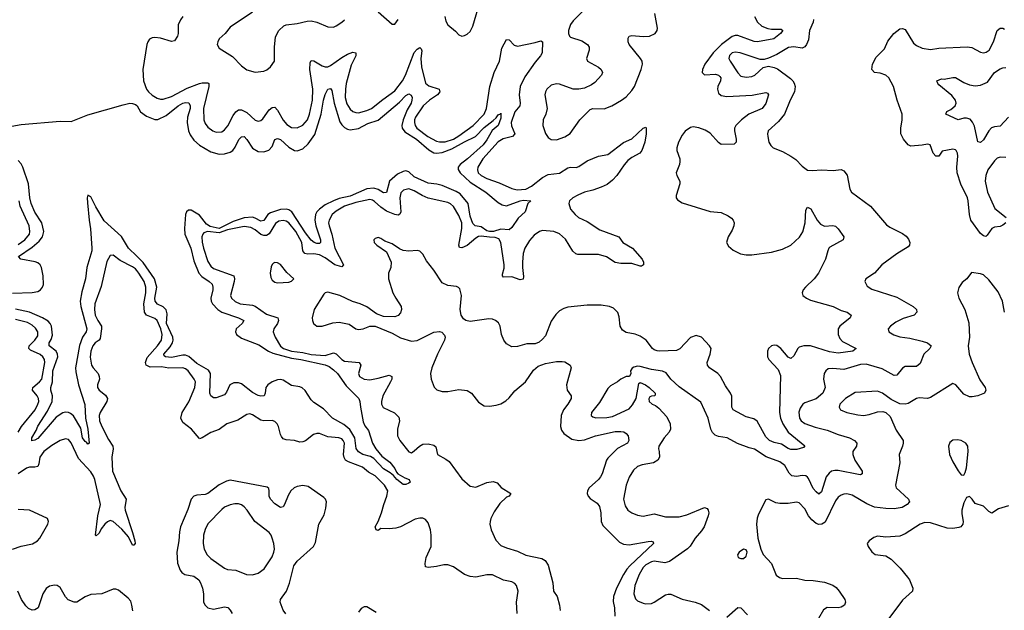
# Model space of a CAD drawing. Header units: inches. Extents: x 1954678 to 2060271, y 904822 to 1016299.
# Tile 194 of 256: x 1979160 to 1986220, y 984512 to 988748. Entities that reach past the tile are written whole.
import ezdxf

# ---------------------------------------------------------------- set-up
doc = ezdxf.new("R2010")
doc.units = ezdxf.units.IN
doc.header["$MEASUREMENT"] = 0
doc.layers.add('B9978', color=7, linetype='Continuous')
doc.layers.add('B9988', color=7, linetype='Continuous')

msp = doc.modelspace()

# ---------------------------------------------------------------- linework, layer by layer
at = {"layer": 'B9978', "color": 5}
for points, elevation in [([(1978995, 987965), (1979170, 987996.1), (1979450, 988021.2), (1979530, 988018.3), (1979650, 988064.6), (1979901.8, 988138.2), (1979950, 988148.3), (1979970, 988147.9), (1979990, 988140.1), (1980000, 988131.9)], 460), ([(1979110, 986787.8), (1979250, 986791.2), (1979290, 986798.6), (1979310, 986810.2), (1979324, 986830), (1979330, 986848.5), (1979329.9, 986910), (1979316, 986970), (1979306.6, 986990), (1979290, 987003.1), (1979270.7, 987010.7), (1979167.7, 987030), (1979150.8, 987050), (1979250, 987116.7), (1979300, 987160), (1979323.2, 987190), (1979332.4, 987230), (1979318.3, 987290), (1979268.5, 987368.5), (1979242.2, 987430), (1979233.3, 987470), (1979223.3, 987570), (1979182.4, 987690), (1979170, 987713.6), (1979150, 987737)], 460), ([(1980000, 987051.2), (1979940.2, 987110), (1979890, 987192.7), (1979765.5, 987305.5), (1979705.6, 987405.6), (1979670, 987477.6), (1979650, 987489), (1979645.2, 987470), (1979645.7, 987434.3), (1979657.6, 987310), (1979669, 987249), (1979678.7, 987110), (1979676.8, 987090), (1979643, 986970), (1979632.5, 986890), (1979605, 986795), (1979593.6, 986730), (1979598.8, 986690), (1979640.7, 986530), (1979637.6, 986510), (1979610.1, 986469.9), (1979589.4, 986410.6), (1979560.8, 986250), (1979562.3, 986222.3), (1979581.5, 986130), (1979627.3, 985987.3), (1979631.4, 985890), (1979648, 985812), (1979658.8, 985710), (1979650, 985704.5), (1979638.9, 985718.9), (1979630, 985722.3), (1979610, 985749.7), (1979597.8, 985817.8), (1979546, 985906), (1979524.7, 985924.7), (1979510, 985931.2), (1979490, 985932.5), (1979470, 985928.4), (1979422.7, 985897.3), (1979290, 985745), (1979270, 985731.2), (1979248.3, 985728.3), (1979247.8, 985750), (1979278.2, 985801.8), (1979290, 985833.7), (1979359.4, 985940.6), (1979393.7, 986010), (1979395.4, 986050), (1979384.9, 986090), (1979384.5, 986110), (1979394.8, 986150), (1979397, 986230), (1979433.5, 986330), (1979432.7, 986350), (1979421.6, 986370), (1979370.7, 986410), (1979372.5, 986430), (1979386.4, 986453.6), (1979394.9, 986485.1), (1979389.1, 986549.1), (1979378.8, 986570), (1979364.6, 986584.6), (1979324.6, 986610), (1979230, 986651.1), (1979130, 986672.1)], 460), ([(1979150, 987136.4), (1979197.4, 987170), (1979229.9, 987210), (1979234.1, 987230), (1979228.1, 987270), (1979163.2, 987410), (1979156.3, 987450)], 480), ([(1980000, 986948.2), (1979990, 986960.2), (1979970, 986974.6), (1979881.4, 987021.4), (1979830, 987058), (1979810, 987056.3), (1979785.6, 987014.4), (1979745.8, 986834.2), (1979699.8, 986710), (1979697.7, 986670), (1979702.7, 986630), (1979720.7, 986590), (1979746.9, 986550), (1979748.2, 986530), (1979737.9, 986462.1), (1979731, 986449), (1979701.8, 986430), (1979685.2, 986410), (1979671.6, 986370), (1979666.7, 986326.7), (1979676.3, 986270), (1979687.8, 986250), (1979723, 986210), (1979731.5, 986190), (1979731.6, 986170), (1979718.2, 986130), (1979717.5, 986110), (1979731.5, 986090), (1979775.3, 986055.3), (1979789.3, 986030), (1979786, 986010), (1979737.8, 985930), (1979731.4, 985908.6), (1979733.2, 985870), (1979748.9, 985830), (1979797.5, 985737.5), (1979828, 985690), (1979831.6, 985670), (1979821.5, 985610), (1979827.1, 985510), (1979885.3, 985370), (1979924.5, 985310), (1979914.6, 985250), (1979916.8, 985230), (1979970.5, 985070), (1979986.9, 985010), (1979988.2, 984990), (1979979.6, 984980.4), (1979970, 984978.3), (1979939.8, 985039.8), (1979893.9, 985093.9), (1979830, 985149.1), (1979810, 985155), (1979790, 985147.4), (1979770.2, 985130), (1979743.8, 985096.2), (1979730, 985065.7), (1979710, 985046), (1979702.9, 985050), (1979719.6, 985190), (1979740.7, 985270), (1979698.6, 985450), (1979690, 985473.8), (1979670, 985505), (1979581.8, 985601.8), (1979530, 985712.3), (1979510, 985736), (1979499.1, 985739.1), (1979490, 985741.5), (1979450, 985730.8), (1979390, 985694.3), (1979333, 985650), (1979305, 985610), (1979297.5, 985562.5), (1979290, 985544.2), (1979270, 985538.1), (1979230, 985538), (1979210, 985531.6), (1979149.5, 985490.5)], 480), ([(1979148.7, 985790), (1979173.3, 985830), (1979270.8, 985950), (1979291.7, 985990), (1979297, 986010), (1979295.5, 986030), (1979285.2, 986050), (1979252.7, 986090), (1979253.7, 986110), (1979303.6, 986150), (1979318.6, 986170), (1979340.1, 986290), (1979337.4, 986310), (1979326.1, 986330), (1979307.1, 986347.1), (1979237.2, 986377.2), (1979224.9, 986390), (1979228.3, 986410), (1979269.9, 986450), (1979290, 986481.3), (1979290.5, 986510), (1979274.9, 986534.9), (1979250, 986557.7), (1979215.6, 986575.6), (1979130, 986597.8)], 480), ([(1979109.9, 984950.1), (1979170, 984971), (1979252, 984988), (1979288.2, 985010), (1979304.7, 985030), (1979361.6, 985130), (1979367, 985150), (1979359, 985170), (1979230, 985230.9), (1979150, 985234)], 520), ([(1979972.3, 984507.7), (1979965.3, 984550), (1979956.4, 984576.4), (1979938.5, 984598.5), (1979870, 984655.6), (1979850, 984663.1), (1979830, 984663.1), (1979750, 984630.7), (1979670, 984625.7), (1979630.2, 984609.8), (1979570, 984571.5), (1979550, 984569.8), (1979507.4, 984587.4), (1979488.9, 984608.9), (1979450, 984676.4), (1979430, 984689.8), (1979410, 984692), (1979375.3, 984684.7), (1979350, 984668.4), (1979327.3, 984630), (1979294, 984530), (1979270, 984514.6), (1979250, 984512.9), (1979224.2, 984524.2), (1979204, 984544), (1979172.6, 984590), (1979147.1, 984650)], 520)]:
    msp.add_lwpolyline(points, dxfattribs=dict(at, elevation=elevation))
at = {"layer": 'B9988', "color": 5}
for points, elevation in [([(1982207.8, 988770), (1982216.3, 988736.3), (1982230.3, 988710), (1982285.5, 988665.5), (1982310, 988639.1), (1982330, 988630.4), (1982350, 988634.4), (1982370, 988644.9), (1982390, 988663.8), (1982410, 988700.5), (1982464.1, 988890)], 520), ([(1980830, 988800.9), (1980670, 988694.3), (1980633.1, 988650), (1980591.7, 988610), (1980581.1, 988590), (1980577, 988570), (1980590, 988543.7), (1980685.2, 988485.2), (1980750, 988417.6), (1980790, 988388.1), (1980850, 988372.3), (1980910, 988379.2), (1980931.8, 988388.2), (1980959.7, 988410), (1980988.6, 988450), (1980988.2, 988550), (1980994.6, 988625.4), (1981019.2, 988670), (1981055.2, 988704.8), (1981070, 988712.2), (1981150, 988719.8), (1981221.5, 988738.5), (1981250, 988740.1), (1981290, 988729.4), (1981370, 988695.9), (1981410, 988695.6), (1981430, 988702.9), (1981470, 988729.2), (1981490, 988748.2)], 520), ([(1981730, 988805.2), (1981830, 988714.9), (1981850, 988714.9), (1981875.1, 988750)], 520), ([(1983220.6, 988830), (1983130, 988740.6), (1983110, 988714.2), (1983094.8, 988670), (1983094.8, 988650), (1983102.2, 988630), (1983110, 988622.9), (1983190, 988595.7), (1983231.5, 988570), (1983242.6, 988550), (1983244.1, 988530), (1983224.2, 988470), (1983231.5, 988451.5), (1983310, 988407), (1983329.3, 988390), (1983338.4, 988370), (1983332, 988350), (1983283.1, 988296.9), (1983259.8, 988280.2), (1983210, 988256.2), (1983170, 988248.9), (1983130, 988249.9), (1983030, 988284.5), (1983010, 988287.5), (1982970, 988278.7), (1982939.4, 988250), (1982929.7, 988230.3), (1982926.1, 988210), (1982942.2, 988110), (1982933.7, 988070), (1982914.4, 988030), (1982912.5, 987990), (1982930, 987932.2), (1982950, 987902), (1982970, 987887.6), (1983010, 987886.4), (1983070, 987906.7), (1983107.3, 987932.7), (1983177.8, 988030), (1983250, 988103.9), (1983270, 988112), (1983350, 988109.2), (1983405.6, 988130), (1983475.6, 988170), (1983510, 988195.6), (1983550, 988240.3), (1983569.8, 988270), (1983617.4, 988390), (1983626, 988430), (1983622.8, 988450), (1983612.7, 988470), (1983531.4, 988570), (1983522.6, 988590), (1983523.3, 988616.7), (1983530, 988630.3), (1983550, 988635.6), (1983630, 988626.5), (1983676.2, 988630), (1983717.7, 988650), (1983730.5, 988669.5), (1983733.1, 988686.9), (1983713.5, 988793.5)], 520), ([(1980331, 988770), (1980312.9, 988747.1), (1980297.9, 988710), (1980296.4, 988650), (1980291.1, 988630), (1980270, 988597.5), (1980250, 988592.7), (1980170, 988614.9), (1980130, 988620.5), (1980110, 988617.8), (1980091.5, 988608.5), (1980078.4, 988590), (1980072.5, 988570), (1980042.5, 988390), (1980048.9, 988310), (1980069.6, 988249.6), (1980083.5, 988230), (1980110, 988206.5), (1980145, 988185), (1980170, 988177.6), (1980190, 988178.1), (1980250, 988196), (1980362.4, 988257.6), (1980450, 988290.7), (1980470, 988295.9), (1980510, 988296.1), (1980515.8, 988290), (1980517.4, 988270), (1980478.1, 988110), (1980480.5, 988030), (1980490, 988002.6), (1980510, 987976.9), (1980545.3, 987950), (1980570, 987940.2), (1980610, 987944.9), (1980630, 987958.5), (1980653.3, 987986.7), (1980690, 988060.3), (1980710, 988087.2), (1980730, 988101.7), (1980750, 988101.5), (1980790, 988082), (1980850, 988027.9), (1980870, 988020.2), (1980890, 988024), (1980903.9, 988036.1), (1980950, 988101.8), (1980970, 988118.6), (1980990, 988120.2), (1981010, 988098.7), (1981050, 988028), (1981076.2, 987996.2), (1981110, 987975.9), (1981150, 987973.4), (1981190, 987991.7), (1981223.2, 988030), (1981237.8, 988070), (1981259.2, 988170), (1981262.3, 988250), (1981241.4, 988390), (1981242.3, 988437.7), (1981250, 988455.2), (1981270, 988452.3), (1981330, 988416.4), (1981350, 988409.6), (1981370, 988410.1), (1981390, 988418.5), (1981470, 988476.4), (1981510, 988499.8), (1981550, 988514.2), (1981570, 988510.3), (1981570.1, 988490), (1981537.5, 988422.5), (1981502.2, 988290), (1981495.7, 988250), (1981494.6, 988190), (1981504.9, 988144.9), (1981530, 988105.8), (1981550, 988088.4), (1981570, 988081.3), (1981590, 988081.1), (1981650, 988095.7), (1981683.8, 988110), (1981763.4, 988176.6), (1981850, 988237.8), (1981904.9, 988310), (1981927.7, 988350), (1981990, 988512.4), (1982010, 988537.5), (1982030, 988548.8), (1982039.4, 988539.4), (1982044.1, 988524.1), (1982037.5, 988470), (1982041, 988410), (1982070, 988292.6), (1982092.9, 988272.9), (1982168.1, 988250), (1982173.1, 988230), (1982155.9, 988210), (1982098, 988170), (1982053.6, 988130), (1981997.8, 988050), (1981991.2, 988030), (1981991.2, 988010), (1981996.8, 987990), (1982009, 987970), (1982086.1, 987910), (1982150, 987876.2), (1982171.3, 987871.3), (1982210, 987871.6), (1982270, 987890.4), (1982310, 987914.9), (1982412.5, 987990), (1982489.7, 988070.3), (1982506.5, 988110), (1982531.7, 988270), (1982562.4, 988370), (1982601.5, 988450), (1982616.6, 988543.4), (1982650, 988604.9), (1982670, 988604.2), (1982706.1, 988566.1), (1982730, 988557.4), (1982856.7, 988583.3), (1982897, 988597), (1982908.6, 988588.6), (1982905.5, 988510), (1982894.9, 988490), (1982856.1, 988443.9), (1982782.1, 988337.9), (1982749.7, 988270), (1982740.5, 988210), (1982749.5, 988150), (1982746.4, 988130), (1982710, 988087.1), (1982684.3, 988010), (1982685.7, 987985.7), (1982710.1, 987929.9), (1982692.7, 987910), (1982627.3, 987892.7), (1982590, 987871.6), (1982480.1, 987750), (1982445.1, 987690), (1982441.8, 987670), (1982447.7, 987650), (1982469.2, 987630), (1982510, 987607.9), (1982597.1, 987577.1), (1982690, 987536.3), (1982728.5, 987528.5), (1982790, 987532.6), (1982830, 987553.7), (1982910, 987616.6), (1982950, 987638.2), (1983030, 987646.8), (1983090, 987684.8), (1983108.6, 987691.4), (1983150, 987687.5), (1983170, 987693.9), (1983230, 987735.3), (1983310, 987770.2), (1983378.4, 987781.6), (1983490, 987867.2), (1983550, 987894), (1983630, 987970.3), (1983650, 987977.3), (1983653.4, 987973.4), (1983652, 987930), (1983642, 987870), (1983622, 987810), (1983605.7, 987790), (1983550, 987760.5), (1983521.7, 987738.3), (1983493.9, 987706.1), (1983441.2, 987630), (1983410, 987595.9), (1983373.3, 987566.7), (1983330, 987546.6), (1983270, 987524.6), (1983210, 987509.9), (1983161.5, 987490), (1983125.5, 987470), (1983103.6, 987450), (1983097.3, 987430), (1983109.2, 987390), (1983142.2, 987350), (1983167.9, 987330), (1983230, 987299.8), (1983319.9, 987239.9), (1983456.3, 987190), (1983486, 987150), (1983553.6, 987110), (1983624, 987030), (1983632.9, 987010), (1983632.7, 986990), (1983618.7, 986981.3), (1983610, 986979.6), (1983550, 986999.3), (1983470, 987000.3), (1983430, 987006.5), (1983367.2, 987047.2), (1983310, 987064), (1983162.9, 987062.9), (1983148.8, 987068.8), (1983127.6, 987087.6), (1983073.7, 987173.7), (1983030, 987211.3), (1982990, 987228.2), (1982910, 987237.1), (1982886.4, 987230), (1982850, 987201.7), (1982815.8, 987164.2), (1982782.5, 987110), (1982770.8, 987070), (1982765.8, 987010), (1982765, 986970), (1982772.7, 986907.3), (1982770, 986886.3), (1982750, 986882.5), (1982690, 986902.7), (1982630, 986901.4), (1982621.8, 986910), (1982622, 986922), (1982633.2, 986966.8), (1982633.8, 986990), (1982609.6, 987149.6), (1982596.7, 987176.7), (1982570, 987186.9), (1982530, 987187.4), (1982470, 987195.9), (1982450, 987193.1), (1982430, 987180.9), (1982370, 987127.7), (1982330, 987110.7), (1982314.3, 987114.3), (1982308.8, 987130), (1982331.8, 987250), (1982330.7, 987290), (1982310, 987342.8), (1982270, 987407.9), (1982250, 987426.3), (1982230, 987437.3), (1982090, 987468.3), (1982046.3, 987486.3), (1981990, 987520.9), (1981950, 987534.5), (1981913.5, 987526.5), (1981893.2, 987506.8), (1981885.2, 987470), (1981893.5, 987370), (1981887.2, 987352.8), (1981873.8, 987346.2), (1981850, 987350.9), (1981790, 987375.4), (1981750, 987404), (1981704.9, 987444.9), (1981690, 987454.5), (1981670, 987458.1), (1981570, 987437.3), (1981490, 987410.3), (1981430, 987375.6), (1981402.1, 987350), (1981378.6, 987310), (1981375.4, 987290), (1981378.4, 987270), (1981398.7, 987210), (1981418.9, 987110), (1981482.4, 986990), (1981470, 986975.1), (1981420.3, 986990), (1981350, 987040.9), (1981310, 987060.9), (1981270, 987069.1), (1981226.1, 987066.1), (1981205, 987070), (1981191.5, 987090), (1981183.3, 987150), (1981140.8, 987230), (1981090, 987290.9), (1981070, 987303.4), (1981050, 987308.9), (1981017.9, 987302.1), (1980994.1, 987285.9), (1980950, 987211.2), (1980930, 987199.5), (1980910, 987199.2), (1980890, 987206.8), (1980850, 987240.6), (1980818.6, 987258.6), (1980770, 987265.4), (1980650, 987240.4), (1980590, 987220), (1980508, 987230), (1980481.8, 987218.2), (1980473.4, 987210), (1980466.2, 987190), (1980468, 987152), (1980478.4, 987110), (1980510, 987013.4), (1980530, 986980.2), (1980550, 986964.3), (1980696.5, 986910), (1980701, 986890), (1980698.1, 986870), (1980672.7, 986770), (1980678.8, 986750), (1980706.3, 986726.3), (1980741.3, 986710), (1980830, 986699.8), (1980850, 986692.6), (1980930, 986635.9), (1981012.3, 986610), (1981015.8, 986590), (1981008.6, 986570), (1980983.8, 986530), (1980978.3, 986510), (1980991.3, 986470), (1981030, 986406.7), (1981052.7, 986390), (1981110, 986370.1), (1981190, 986360.2), (1981250, 986347.4), (1981350, 986340.2), (1981410, 986357.7), (1981430, 986351.3), (1981469.8, 986309.8), (1981490, 986299.9), (1981594.9, 986290), (1981606.2, 986270), (1981590.2, 986210), (1981596.9, 986190), (1981630, 986170.2), (1981670, 986166.1), (1981730, 986176.4), (1981810, 986197.8), (1981828.5, 986190), (1981828.4, 986170), (1981819.8, 986150), (1981764.5, 986050), (1981754.3, 986010), (1981754.4, 985990), (1981766.5, 985966.5), (1981847.2, 985927.2), (1981878, 985898), (1981884, 985870), (1981868.7, 985810), (1981870, 985764), (1981884.9, 985730), (1981950, 985648.7), (1981970, 985642), (1981990, 985654.9), (1982026.6, 985690), (1982050, 985703.9), (1982090, 985704.9), (1982130, 985696), (1982143.8, 985683.8), (1982156, 985630), (1982217, 985597), (1982239.9, 985579.9), (1982330, 985455.2), (1982390, 985403.1), (1982430, 985395.6), (1982510, 985429.1), (1982555.6, 985435.6), (1982585.1, 985425.1), (1982613.4, 985393.4), (1982682.8, 985350), (1982670.5, 985330), (1982650, 985322.4), (1982602.7, 985277.3), (1982561.4, 985218.6), (1982538.6, 985170), (1982534.2, 985150), (1982531.8, 985130), (1982540.9, 985090), (1982574.4, 985014.4), (1982610, 984977.5), (1982650, 984959), (1982730, 984936.3), (1982790, 984908.4), (1982903.8, 984883.8), (1982928.8, 984868.8), (1982950, 984834.8), (1982982.6, 984710), (1982988.4, 984650), (1983014.4, 984610), (1983030.4, 984550), (1983035.6, 984510)], 480), ([(1984428, 988770), (1984450.8, 988730.8), (1984481.9, 988701.9), (1984524.5, 988684.5), (1984550, 988679.8), (1984619.1, 988679.1), (1984632.2, 988670), (1984615, 988650), (1984567.4, 988610), (1984450, 988589.3), (1984427.7, 988592.3), (1984310, 988634.1), (1984290, 988633.6), (1984270, 988626.8), (1984193.1, 988570), (1984131.7, 988510), (1984072.1, 988430), (1984056.3, 988390), (1984053.8, 988370), (1984070, 988351.6), (1984150, 988357.1), (1984171.3, 988351.3), (1984181.2, 988341.2), (1984187.2, 988330), (1984186.3, 988310), (1984167.1, 988270), (1984163.2, 988250), (1984170, 988221.1), (1984190, 988203.2), (1984230, 988198.2), (1984412.7, 988207.3), (1984510, 988225.2), (1984521.1, 988221.1), (1984530.2, 988210), (1984510, 988146.3), (1984483.6, 988110), (1984388.3, 988070), (1984336.3, 988030), (1984295.2, 987990), (1984286, 987970), (1984285.5, 987950), (1984297.7, 987890), (1984297.1, 987870), (1984283.9, 987856.1), (1984190, 987852.5), (1984170, 987866.5), (1984110, 987934.5), (1984075.3, 987955.3), (1984030, 987972.8), (1983990, 987978.5), (1983970, 987974.9), (1983931.4, 987948.6), (1983910, 987919.3), (1983884.2, 987870), (1983872.1, 987830), (1983872.3, 987810), (1983893.1, 987750), (1983894.6, 987730), (1983891.7, 987710), (1983867.1, 987650), (1983871.6, 987630), (1983892.8, 987590), (1983894, 987570), (1983867.1, 987487.1), (1983868.4, 987470), (1983876.5, 987456.5), (1983910, 987434), (1984110, 987372.9), (1984190, 987364.9), (1984241.3, 987341.3), (1984264.5, 987324.5), (1984276.9, 987310), (1984282.6, 987290), (1984282, 987270), (1984270, 987239.6), (1984240.7, 987190), (1984229.1, 987149.1), (1984243.2, 987123.2), (1984274.9, 987094.9), (1984327.7, 987067.7), (1984370, 987061.1), (1984410, 987061.8), (1984550, 987079.8), (1984630, 987101.7), (1984690, 987131), (1984751.9, 987188.1), (1984774.6, 987225.4), (1984793.4, 987290), (1984797.1, 987382.9), (1984810, 987403.8), (1984832.5, 987392.5), (1984877.2, 987310), (1984901.5, 987281.5), (1984930, 987268.1), (1984990, 987273.1), (1985010, 987266.4), (1985030, 987248.2), (1985070.4, 987190), (1985064, 987170), (1984970, 987117.6), (1984963.1, 987110), (1984953.7, 987090), (1984938.9, 987030), (1984888.8, 986930), (1984857, 986890), (1984794.3, 986830), (1984778.3, 986810), (1984770.3, 986790), (1984775.8, 986770), (1984801.3, 986750), (1984830, 986736.3), (1984993, 986690), (1985050, 986663.2), (1985094, 986650), (1985123, 986630), (1985114.9, 986610), (1985041.3, 986550), (1985029.2, 986530), (1985027.8, 986490), (1985040.9, 986460.9), (1985060.4, 986440.4), (1985158, 986390), (1985134.8, 986370), (1985030, 986355.6), (1984967, 986367), (1984830, 986408.5), (1984782, 986410), (1984750, 986399.7), (1984739.5, 986390), (1984710, 986338), (1984690, 986318.4), (1984670, 986327.6), (1984617.6, 986390), (1984590, 986410.7), (1984570, 986414.2), (1984550, 986409.7), (1984529.4, 986390.6), (1984521.3, 986370), (1984522.9, 986330), (1984531.3, 986310), (1984598.2, 986238.2), (1984616.5, 986196.5), (1984607.2, 985930), (1984615, 985890), (1984632.8, 985850), (1984670.1, 985790.1), (1984790, 985690.8), (1984781, 985679), (1984733.7, 985666.3), (1984690, 985666), (1984670, 985673.5), (1984623.2, 985703.2), (1984570, 985716.2), (1984536.3, 985730), (1984510, 985756.4), (1984448.9, 985868.9), (1984424.7, 985884.7), (1984370, 985899.7), (1984275.4, 985950), (1984266, 985970), (1984267.2, 986047.2), (1984257, 986070), (1984220.8, 986120.8), (1984186, 986190), (1984166, 986210), (1984105.4, 986250), (1984092.3, 986270), (1984089.8, 986290), (1984112.3, 986350), (1984118.7, 986390), (1984107, 986410), (1984049.5, 986470), (1984010, 986481.8), (1983970, 986468.6), (1983893.4, 986386.6), (1983870, 986374.8), (1983750, 986369.9), (1983730, 986372.8), (1983710, 986379.8), (1983696.9, 986390), (1983652.6, 986450), (1983610, 986479.2), (1983573.6, 986493.6), (1983510, 986503.8), (1983481.4, 986521.4), (1983465.3, 986550), (1983458, 986618), (1983448.9, 986648.9), (1983418.6, 986678.6), (1983390, 986690.8), (1983330, 986701.2), (1983230, 986701), (1983090, 986685.1), (1983062.6, 986677.4), (1983030, 986659.7), (1983005.3, 986634.7), (1982970, 986585.1), (1982930, 986481.6), (1982910, 986456.3), (1982885.2, 986434.8), (1982855.9, 986424.1), (1982796.7, 986423.3), (1982730, 986403.9), (1982690, 986401.4), (1982650, 986424.2), (1982630.7, 986450), (1982615.9, 986490), (1982606.2, 986550), (1982594.1, 986574.1), (1982571.7, 986591.7), (1982550, 986601), (1982523.6, 986603.6), (1982390, 986583.7), (1982358.4, 986590), (1982342.1, 986602.1), (1982326.9, 986630), (1982318.6, 986670), (1982327.9, 986770), (1982316.5, 986816.5), (1982307.5, 986827.5), (1982293.4, 986833.4), (1982230, 986842.7), (1982190, 986860.6), (1982130, 986952), (1982078.1, 987018.1), (1982050, 987066.6), (1982030, 987087.2), (1982010, 987092.4), (1981950, 987088.6), (1981910, 987093.1), (1981883.9, 987103.9), (1981830, 987139.8), (1981778.4, 987158.4), (1981750, 987178), (1981730, 987185.1), (1981710, 987179.5), (1981700.5, 987170), (1981703, 987150), (1981720.7, 987130), (1981790, 987083.7), (1981824.7, 987010), (1981820.6, 986970), (1981805.4, 986930), (1981805.6, 986890), (1981836.9, 986790), (1981856.5, 986750), (1981895.6, 986690), (1981898.9, 986670), (1981890, 986645.3), (1981873.1, 986626.9), (1981850, 986615.9), (1981770, 986619.1), (1981718.8, 986638.8), (1981650, 986687.9), (1981600.7, 986710), (1981547.2, 986727.2), (1981457, 986770), (1981370, 986793.5), (1981350, 986789.7), (1981340.6, 986779.4), (1981271.8, 986670), (1981258.2, 986610), (1981258.8, 986590), (1981266.7, 986570), (1981290.2, 986550.2), (1981330, 986550.2), (1981405.4, 986574.6), (1981450, 986579.5), (1981523.8, 986563.8), (1981570, 986531.4), (1981590, 986524.9), (1981622.7, 986530), (1981670, 986549.1), (1981710, 986549.1), (1981830, 986499.3), (1981890, 986466.2), (1981970, 986441.7), (1982010, 986446.6), (1982130, 986506.6), (1982170, 986511.6), (1982186.5, 986506.5), (1982206.3, 986486.3), (1982210.1, 986470), (1982206.8, 986450), (1982156.6, 986350), (1982115.9, 986250), (1982106.3, 986210), (1982110.2, 986170), (1982133, 986113), (1982152.4, 986092.4), (1982190, 986081.4), (1982230, 986081.5), (1982310, 986095.6), (1982370, 986089.3), (1982399.1, 986070), (1982450, 986006), (1982490, 985978.3), (1982530, 985976.5), (1982576.1, 985983.9), (1982610, 985993.7), (1982645.7, 986014.3), (1982670, 986035.8), (1982710, 986085.3), (1982786, 986150), (1982845, 986235), (1982878, 986262), (1982930, 986282), (1983010, 986295.6), (1983050, 986297.7), (1983070, 986293.4), (1983107, 986270), (1983115.3, 986250), (1983080.2, 986130), (1983086, 986090), (1983114, 986050), (1983114.9, 986030), (1983091.3, 985990), (1983059.2, 985950), (1983042.4, 985910), (1983038.4, 985830), (1983045.1, 985805.1), (1983061.1, 985781.1), (1983120.3, 985740.3), (1983170, 985729.4), (1983210, 985735.3), (1983290, 985763.6), (1983430, 985795.4), (1983470, 985795.6), (1983491.1, 985791.1), (1983510, 985779.5), (1983522.2, 985762.2), (1983528.9, 985730), (1983519.5, 985710), (1983447.4, 985672.6), (1983376.4, 985603.6), (1983367.6, 985590), (1983336, 985490), (1983325.8, 985470), (1983310.6, 985449.4), (1983244.5, 985390), (1983232.1, 985370), (1983229.3, 985350), (1983235.9, 985330), (1983250, 985313.6), (1983300.2, 985280.2), (1983316.7, 985256.7), (1983326.5, 985210), (1983328.8, 985148.8), (1983340.4, 985120.4), (1983461.1, 985001.1), (1983490, 984985.2), (1983530, 984980.8), (1983666.3, 985006.3), (1983688.7, 985008.7), (1983703.5, 985003.5), (1983705.3, 984990), (1983535.7, 984830), (1983513.5, 984806.5), (1983490.1, 984770), (1983439.5, 984670), (1983417.5, 984610), (1983414.8, 984574.8), (1983424.2, 984530), (1983427.2, 984470)], 520), ([(1984851.5, 988750), (1984848.8, 988730), (1984823.7, 988670), (1984817, 988603), (1984803, 988570), (1984790, 988554.2), (1984770, 988545), (1984710, 988553.7), (1984671.6, 988548.4), (1984590, 988497.8), (1984530, 988471.1), (1984497.3, 988462.7), (1984470, 988462.4), (1984325.2, 988510), (1984290, 988514.6), (1984268.9, 988510), (1984250, 988491.1), (1984246, 988470), (1984254.7, 988450), (1984310, 988366), (1984330, 988343.6), (1984370, 988335.5), (1984410, 988341.2), (1984431.2, 988350), (1984490, 988404.2), (1984530, 988414.4), (1984570, 988406.2), (1984594.7, 988394.7), (1984686.8, 988326.8), (1984704.7, 988310), (1984713.8, 988293.8), (1984720.9, 988270), (1984716.6, 988230), (1984683.6, 988170), (1984644.2, 988070), (1984601.6, 988018.4), (1984528, 987950), (1984522, 987930), (1984524, 987910), (1984530.6, 987870), (1984545.1, 987845.1), (1984562.8, 987830), (1984630, 987802), (1984690, 987768.2), (1984724.2, 987744.2), (1984770, 987697.3), (1984810, 987668), (1984845.8, 987665.8), (1984910, 987670.4), (1984993.7, 987666.3), (1985050, 987672.4), (1985070, 987663), (1985092.6, 987632.6), (1985111.5, 987531.5), (1985125.3, 987510), (1985261.1, 987410), (1985375.6, 987275.6), (1985398.8, 987258.8), (1985490, 987215.5), (1985515.8, 987195.8), (1985534.3, 987174.3), (1985543.7, 987150), (1985539.5, 987130), (1985530, 987119.6), (1985450, 987068.9), (1985342, 986990), (1985289.2, 986930.8), (1985226.8, 986890), (1985219.1, 986870), (1985237.6, 986837.6), (1985270, 986816.4), (1985450, 986758.4), (1985566.4, 986690), (1985590.4, 986670), (1985592.4, 986650), (1985573.4, 986630), (1985495.6, 986604.4), (1985442, 986578), (1985403.8, 986550), (1985388.4, 986530), (1985392.7, 986510), (1985427.8, 986487.8), (1985470, 986474.5), (1985543.2, 986463.2), (1985630, 986442.2), (1985670.5, 986430), (1985695.5, 986410), (1985686, 986390), (1985643.7, 986350), (1985618, 986282), (1985590, 986259.7), (1985510, 986261.1), (1985490, 986249.6), (1985450, 986198.3), (1985430, 986196.1), (1985344.9, 986244.9), (1985230, 986276.8), (1985190, 986274.1), (1985070, 986238.5), (1984990, 986246.3), (1984957.2, 986242.8), (1984939.5, 986230), (1984929, 986210), (1984924, 986170), (1984934.9, 986110), (1984919.1, 986070), (1984870, 986029.8), (1984790, 986000.4), (1984775.3, 985990), (1984757.1, 985962.9), (1984748, 985932), (1984751, 985890), (1984764.5, 985870), (1984790, 985851), (1984865.1, 985825.1), (1984950, 985804.8), (1985030, 985772.3), (1985110, 985750.2), (1985147, 985730), (1985163.1, 985710), (1985160.3, 985690), (1985134.6, 985650), (1985132.9, 985630), (1985148.2, 985590), (1985200.3, 985510), (1985200.7, 985490), (1985190, 985484.7), (1985174.4, 985485.6), (1985030, 985514.9), (1985004.5, 985515.5), (1984981.1, 985510), (1984963.2, 985496.8), (1984943.2, 985470), (1984910, 985362.9), (1984890, 985345.1), (1984870, 985361.1), (1984850, 985386.4), (1984816.5, 985456.5), (1984810, 985467.4), (1984796.5, 985476.5), (1984770, 985479.8), (1984730, 985471.3), (1984696.2, 985476.2), (1984676.7, 985496.7), (1984645.8, 985550), (1984610, 985578), (1984512, 985612), (1984430, 985668.9), (1984390, 985676.8), (1984307.3, 985707.3), (1984232.3, 985750), (1984170, 985759.2), (1984147.6, 985767.6), (1984128.4, 985788.4), (1984116.4, 985810), (1984097.2, 985890), (1984043.9, 986003.9), (1983890, 986115.6), (1983829.8, 986169.8), (1983794.6, 986214.6), (1983770, 986227.1), (1983690, 986238), (1983610, 986261), (1983590, 986262), (1983563.9, 986256.1), (1983552.2, 986247.8), (1983540.5, 986230), (1983542, 986210), (1983532, 986190), (1983510, 986187.8), (1983470.3, 986169.7), (1983447.7, 986150), (1983397.3, 986122.7), (1983376.6, 986103.4), (1983318.2, 986001.8), (1983260.4, 985930), (1983258, 985910), (1983270, 985899.3), (1983291.8, 985891.8), (1983370, 985895), (1983410, 985903), (1983530, 985957.4), (1983555.4, 985984.6), (1983579.8, 986030), (1983600.7, 986139.3), (1983610, 986146), (1983646.8, 986130), (1983673, 986110), (1983716, 986070), (1983716.9, 986063.1), (1983714, 986050), (1983690, 986048.7), (1983678, 986042), (1983671.1, 986028.9), (1983674, 986010), (1983694.8, 985990), (1983719.9, 985979.9), (1983742.6, 985962.6), (1983800, 985900), (1983824.7, 985850), (1983826.2, 985810), (1983818.3, 985790), (1983780.9, 985750), (1983743.6, 985690), (1983739.6, 985670), (1983745.8, 985650), (1983747.9, 985610), (1983736, 985590), (1983704.9, 985570), (1983624, 985556), (1983590, 985542.7), (1983562.2, 985517.8), (1983530, 985467), (1983508.9, 985410), (1983490.3, 985310), (1983501.2, 985261.2), (1983521.3, 985230), (1983550, 985211.6), (1983590, 985194.9), (1983630, 985187.9), (1983710, 985203.5), (1983790, 985183.2), (1983890, 985182), (1983943.6, 985196.4), (1984070, 985250.4), (1984090, 985242.8), (1984098, 985230), (1984100.4, 985210), (1984096.5, 985190), (1984069.1, 985110), (1984050, 985082), (1984002.6, 985030), (1983967.1, 984972.9), (1983947.5, 984952.5), (1983819, 984861), (1983787.3, 984852.7), (1983710, 984863.4), (1983690, 984859.5), (1983650, 984838.4), (1983630, 984819.5), (1983601.1, 984770), (1983571.5, 984690), (1983564, 984630), (1983574.9, 984594.9), (1983590, 984579), (1983630, 984562.4), (1983650, 984558.6), (1983690, 984561.6), (1983710, 984569.3), (1983790, 984624), (1983810, 984628.9), (1983830, 984627.2), (1983911.4, 984591.4), (1984004.7, 984570), (1984050, 984552.7), (1984107.3, 984510)], 540), ([(1986232.2, 987290), (1986210, 987273.3), (1986190, 987265.7), (1986150, 987260.5), (1986130, 987251.6), (1986098.2, 987201.8), (1986087.5, 987192.5), (1986070, 987196.9), (1986050, 987214.3), (1985980.7, 987310), (1985970.5, 987350.5), (1985961.3, 987450), (1985955.6, 987470), (1985907.9, 987567.9), (1985883, 987650), (1985879.5, 987690), (1985887, 987770), (1985885.1, 987790), (1985875.4, 987810), (1985870, 987815.8), (1985850, 987819.2), (1985775.3, 987804.7), (1985750, 987769.3), (1985730, 987769), (1985709.2, 987790), (1985688.7, 987850), (1985670, 987856.2), (1985630, 987847.3), (1985550, 987841.6), (1985530, 987849.6), (1985496.9, 987890), (1985477.6, 987930), (1985477.6, 987970), (1985488.4, 988030), (1985486.6, 988070), (1985451.8, 988170), (1985426, 988270), (1985392.7, 988330), (1985370, 988349.3), (1985330, 988363.7), (1985290, 988369.3), (1985269.4, 988390), (1985274.7, 988430), (1985301.7, 988478.3), (1985360.5, 988539.5), (1985385.9, 988594.1), (1985427, 988650), (1985470, 988681.6), (1985490, 988685.5), (1985510, 988678.8), (1985570, 988579.6), (1985590, 988561.8), (1985630, 988543.2), (1985690, 988535.2), (1985750, 988543.6), (1985954, 988554), (1985987.5, 988547.5), (1986050, 988515.5), (1986070, 988510.5), (1986090, 988515.5), (1986111.6, 988530), (1986142.7, 988590), (1986168.5, 988670), (1986190, 988686.3), (1986210, 988687.7), (1986220.4, 988680.4)], 540), ([(1986250.1, 988049.9), (1986190, 987985.4), (1986150, 987980.4), (1986128.5, 987971.5), (1986109.4, 987950.6), (1986070, 987886.3), (1986050, 987867), (1986030, 987872.7), (1986005.3, 987985.3), (1985993, 988013), (1985975.1, 988035.1), (1985950, 988042.8), (1985930, 988041.8), (1985890, 988029.7), (1985802, 988070), (1985807.6, 988090), (1985836.5, 988103.5), (1985868.5, 988130), (1985875.3, 988150), (1985870.9, 988170), (1985844, 988204), (1985750, 988282), (1985742.6, 988290), (1985737, 988310), (1985770, 988322.8), (1985790, 988320.3), (1985850, 988334.3), (1985870, 988333.4), (1985930, 988298.6), (1985970, 988281.2), (1986010, 988273.5), (1986050, 988278.2), (1986099.1, 988300.9), (1986149.8, 988370), (1986190, 988394.4), (1986210, 988403.2), (1986230, 988404.7)], 520), ([(1980000, 988131.9), (1980002.3, 988130), (1980026.2, 988086.2), (1980070, 988056.6), (1980130, 988031.8), (1980150, 988033), (1980210, 988061.1), (1980296.1, 988130), (1980330, 988149.6), (1980350, 988154.9), (1980372.3, 988152.3), (1980382.9, 988130), (1980382, 988110), (1980363, 988050), (1980362.1, 988010), (1980370, 987950.5), (1980381.8, 987921.8), (1980410, 987884.8), (1980450, 987847.5), (1980530, 987800.5), (1980590, 987783.9), (1980630, 987786.8), (1980670, 987798.6), (1980689.4, 987810.6), (1980706.4, 987833.6), (1980731.3, 987888.7), (1980750, 987908.3), (1980770, 987911.1), (1980790, 987888.4), (1980830, 987825.6), (1980870, 987802.2), (1980910, 987799.3), (1980947.4, 987812.6), (1980970, 987839.6), (1980990, 987887.7), (1981010, 987896.3), (1981030, 987888.1), (1981090, 987832.7), (1981130, 987809.2), (1981150, 987807.2), (1981190, 987821.1), (1981230, 987857.5), (1981276, 987924), (1981322.2, 988070), (1981338.5, 988170), (1981350, 988211.7), (1981370, 988249.2), (1981390, 988254.7), (1981399.5, 988239.5), (1981415.5, 988150), (1981456.3, 988016.3), (1981470, 987993.4), (1981490, 987973.7), (1981510, 987961.9), (1981530, 987958.7), (1981590, 987968), (1981657.2, 988002.8), (1981730, 988028.5), (1981884.6, 988155.4), (1981930, 988203.2), (1981950, 988215.2), (1981967.9, 988207.9), (1981974.7, 988190), (1981973.1, 988170), (1981967.2, 988150), (1981939.2, 988100.8), (1981909.2, 988030.8), (1981899.7, 987990), (1981902, 987970), (1981922.7, 987942.7), (1982005.7, 987890), (1982094.8, 987814.8), (1982130, 987794.3), (1982150, 987790.1), (1982190, 987795.8), (1982259, 987821), (1982350, 987872.6), (1982429.3, 987910.7), (1982490, 987975.4), (1982555.6, 988024.4), (1982576, 988044), (1982590, 988066), (1982607.5, 988072.5), (1982610, 988078), (1982610, 988041.2), (1982590.5, 987989.5), (1982547.5, 987952.5), (1982510, 987886.8), (1982482.4, 987850), (1982370.9, 987749.1), (1982319.4, 987710), (1982304.6, 987690), (1982305.4, 987674.6), (1982319.8, 987650), (1982390, 987583), (1982502.3, 987510), (1982590, 987437.2), (1982619, 987419), (1982650, 987413.5), (1982749.5, 987450), (1982770, 987453.4), (1982824.7, 987450), (1982802.8, 987430), (1982785.5, 987370), (1982735.3, 987324.7), (1982690, 987257.3), (1982670, 987240.9), (1982610, 987244.5), (1982556.5, 987230), (1982530, 987228.3), (1982510, 987234.2), (1982470, 987261.3), (1982426.3, 987270), (1982410, 987285.1), (1982390, 987339.7), (1982376.1, 987430), (1982318.4, 987498.4), (1982290, 987516.5), (1982190, 987558.9), (1982151.2, 987568.8), (1982090, 987574.8), (1981990, 987621.2), (1981950, 987657.3), (1981930, 987663.2), (1981910, 987659.3), (1981870, 987639.7), (1981812.5, 987590), (1981790, 987508.5), (1981770, 987506.9), (1981729.9, 987529.9), (1981698.9, 987538.9), (1981650, 987534.5), (1981530, 987481.2), (1981450, 987464.4), (1981411.5, 987450), (1981350, 987419.4), (1981309, 987390), (1981291.8, 987370), (1981282, 987350), (1981275.9, 987310), (1981283.3, 987270), (1981317.2, 987170), (1981316.8, 987150), (1981310, 987143.4), (1981290, 987143.4), (1981271.2, 987150), (1981250, 987167.9), (1981210, 987220.4), (1981111.1, 987371.1), (1981090, 987384.8), (1981070, 987389.6), (1981030, 987387.7), (1980958.4, 987361.6), (1980940.4, 987350), (1980910, 987307.5), (1980890, 987303.8), (1980850, 987325.6), (1980830, 987331.4), (1980770, 987328.1), (1980690, 987301.2), (1980590, 987249.4), (1980525.8, 987265.8), (1980500.4, 987280.4), (1980450, 987345), (1980390, 987383.1), (1980370, 987382.7), (1980356.5, 987370), (1980348.5, 987351.5), (1980341.5, 987250), (1980344, 987210), (1980388.6, 987110), (1980410, 987019.6), (1980444.1, 986930), (1980465.7, 986905.7), (1980519.8, 986870), (1980539.4, 986850), (1980545.9, 986830), (1980545.2, 986810), (1980530.1, 986750), (1980532.8, 986730), (1980542.8, 986710), (1980580.9, 986670), (1980610, 986650.1), (1980728.7, 986610), (1980768.2, 986590), (1980754.9, 986570), (1980713.2, 986530), (1980706.7, 986510), (1980715.6, 986490), (1980750, 986463.2), (1980875.8, 986415.8), (1980944.8, 986370), (1980975.5, 986355.5), (1981110, 986320.1), (1981176.9, 986310), (1981351.7, 986271.7), (1981380, 986260), (1981410, 986237.7), (1981438, 986210), (1981502.2, 986122.2), (1981592.7, 986030), (1981600.2, 986010), (1981602.9, 985970), (1981623.9, 985863.9), (1981636.2, 985836.2), (1981661.1, 985801.1), (1981690.4, 985710), (1981713.1, 985670), (1981757, 985617), (1981814.1, 985574.1), (1981850.4, 985530), (1981862, 985502), (1981871.8, 985491.8), (1981921.6, 985461.6), (1981953.4, 985450), (1981960.5, 985430), (1981950, 985424.8), (1981930, 985414.7), (1981910, 985414.7), (1981863.6, 985450), (1981839.5, 985479.5), (1981817.4, 985497.4), (1981770, 985527.6), (1981699.9, 985599.9), (1981676, 985616), (1981621.6, 985630), (1981590, 985647.9), (1981573.1, 985673.1), (1981562.8, 985750), (1981528.2, 985808.2), (1981484.5, 985844.5), (1981403.5, 985890), (1981337.7, 985957.7), (1981270, 986002.9), (1981250, 986021.6), (1981208, 986088), (1981186.9, 986106.9), (1981170, 986114.3), (1981110, 986125), (1981050, 986163.2), (1981030, 986167.5), (1981010, 986165.6), (1980970.3, 986150), (1980940.8, 986130), (1980925.8, 986110), (1980921.7, 986070), (1980913.4, 986050), (1980890, 986046.8), (1980870, 986052), (1980830, 986073.3), (1980750, 986136.2), (1980730, 986143.5), (1980695.5, 986144.5), (1980666.2, 986130), (1980644.1, 986075.9), (1980630, 986058.3), (1980570, 986035.1), (1980550, 986036.9), (1980529.9, 986049.9), (1980523.8, 986070), (1980528.7, 986210), (1980514.5, 986234.5), (1980430, 986281.4), (1980372.2, 986332.2), (1980350, 986341.2), (1980330, 986343), (1980250, 986325.3), (1980205.6, 986330), (1980197.3, 986337.3), (1980193, 986350), (1980239.1, 986400.9), (1980256, 986430), (1980260.8, 986450), (1980259, 986470), (1980214, 986570), (1980217.4, 986637.4), (1980210, 986667.9), (1980190, 986688.7), (1980147.6, 986707.6), (1980130.9, 986730), (1980129.2, 986750), (1980142.7, 986830), (1980126.3, 986890), (1980046, 987006), (1980000, 987051.2)], 460), ([(1986230, 987760.3), (1986190, 987762.3), (1986170, 987753.7), (1986150, 987734.7), (1986103, 987670), (1986088.8, 987630), (1986082.6, 987590), (1986098.8, 987510), (1986152.9, 987392.9), (1986233.7, 987330)], 540), ([(1982727.5, 984490), (1982721.4, 984570), (1982733.6, 984650), (1982722.8, 984690), (1982710, 984705.1), (1982690, 984715.8), (1982630, 984728.4), (1982550, 984766.5), (1982510, 984766.4), (1982430, 984749.2), (1982390, 984753.5), (1982350, 984769.9), (1982270, 984822.8), (1982230, 984838.4), (1982201.1, 984838.9), (1982150, 984825.6), (1982090, 984818.4), (1982070, 984824), (1982067, 984847), (1982074.6, 984890), (1982110.7, 984970), (1982110.5, 985050), (1982105, 985090), (1982090, 985138.4), (1982070, 985162.4), (1982051.9, 985171.9), (1982030, 985173.7), (1981995.3, 985164.7), (1981890, 985111.3), (1981858.4, 985101.6), (1981810, 985095.3), (1981750, 985099), (1981730, 985085.6), (1981715.3, 985090), (1981708.2, 985110), (1981731.7, 985148.3), (1981755.8, 985210), (1981770.9, 985270.9), (1981794, 985330), (1981799, 985370), (1981775.7, 985410), (1981710, 985475.6), (1981662.1, 985502.1), (1981618.4, 985538.4), (1981517.1, 985577.1), (1981497.7, 985590), (1981487.5, 985607.5), (1981483.2, 985630), (1981489.2, 985710), (1981480.6, 985730), (1981470, 985741.5), (1981449.9, 985749.9), (1981370, 985756.3), (1981310, 985779.4), (1981290, 985781.1), (1981267.7, 985772.3), (1981210, 985727.6), (1981190, 985720.4), (1981170, 985718), (1981129.7, 985729.7), (1981070, 985734), (1981050, 985742.6), (1981038, 985758), (1981030, 985772.7), (1981016.5, 985830), (1981005.6, 985850), (1980990, 985865.6), (1980970, 985872.2), (1980910, 985871.3), (1980890, 985876.3), (1980830, 985915.1), (1980810, 985921.5), (1980790, 985916.4), (1980723.5, 985876.5), (1980644.9, 985850), (1980591.7, 985808.3), (1980530, 985788.2), (1980470, 985748), (1980450, 985742.9), (1980446.3, 985746.3), (1980391.8, 985811.8), (1980330, 985859.6), (1980316.8, 985890), (1980324.4, 985930), (1980373.9, 986006.1), (1980415.5, 986110), (1980420.5, 986150), (1980412, 986170), (1980368, 986230), (1980350, 986244.1), (1980330, 986252.1), (1980230, 986248), (1980177.1, 986257.1), (1980096.5, 986256.5), (1980067, 986270), (1980062.2, 986290), (1980074.5, 986325.5), (1980149.4, 986410), (1980176.1, 986450), (1980181, 986490), (1980172.1, 986530), (1980147.1, 986590), (1980130, 986603.8), (1980070, 986629.3), (1980055.2, 986650), (1980049.5, 986710), (1980064.2, 986790), (1980064.7, 986830), (1980052.1, 986870), (1980015.1, 986930), (1980000, 986948.2)], 480), ([(1986220.5, 986650), (1986206, 986730), (1986176, 986796), (1986110, 986883), (1986070, 986918.4), (1986050, 986926), (1985984.9, 986935.1), (1985950.6, 986889.4), (1985918, 986862), (1985893.7, 986826.3), (1985884.9, 986790), (1985894.9, 986750), (1985937.7, 986670), (1985966.9, 986573.1), (1985970.3, 986470), (1985960.4, 986410), (1985967.4, 986350), (1985989, 986290), (1986045.2, 986165.2), (1986082, 986110), (1986087.7, 986090), (1986077.3, 986070), (1986031.3, 986050), (1985990, 986042.3), (1985970, 986043.5), (1985930, 986062.6), (1985871.8, 986130), (1985850, 986138.7), (1985690, 986038), (1985670, 986032.1), (1985610, 986034.8), (1985590, 986031.1), (1985530, 985995.4), (1985510, 985989.7), (1985470, 985993), (1985410, 986024.2), (1985346.6, 986070), (1985310, 986084), (1985150, 986074), (1985081.7, 986030), (1985041.7, 985990), (1985035.8, 985970), (1985046, 985950), (1985091, 985930), (1985170, 985913.8), (1985210, 985910.2), (1985250, 985916.9), (1985310, 985934.9), (1985350, 985936.9), (1985371.4, 985931.4), (1985402, 985902), (1985444.1, 985804.1), (1985494.6, 985730), (1985495.6, 985710), (1985490.3, 985690), (1985465.7, 985630), (1985470.3, 985570), (1985439.5, 985410), (1985444.9, 985390), (1985532.7, 985310), (1985539.3, 985290), (1985523.8, 985270), (1985487.7, 985250), (1985430, 985239.9), (1985370, 985242.1), (1985290, 985252.4), (1985234.5, 985274.5), (1985130, 985338.4), (1985090, 985346.4), (1985070, 985345.7), (1985050, 985338.3), (1985030, 985323.5), (1985010, 985298), (1984934.9, 985145.1), (1984911.3, 985128.7), (1984890, 985127.3), (1984870, 985134.5), (1984839.9, 985159.9), (1984816.2, 985190), (1984790, 985239.1), (1984750, 985282), (1984730, 985288.4), (1984670, 985277.6), (1984610, 985277.2), (1984582.8, 985282.8), (1984530, 985309.4), (1984510, 985304), (1984458, 985202), (1984447.9, 985172.1), (1984444.4, 985130), (1984452.8, 985030), (1984474, 984950), (1984490, 984913.4), (1984550, 984847.7), (1984584.9, 984764.9), (1984607.2, 984747.2), (1984630, 984740.3), (1984730, 984742), (1984790, 984729.1), (1984850, 984726.9), (1984930, 984714.4), (1984990, 984693.2), (1985015.4, 984675.4), (1985036.5, 984650), (1985077.6, 984590), (1985082, 984570), (1985075.3, 984550), (1985050, 984534), (1985030, 984529.8), (1984950, 984531.2), (1984924, 984516), (1984887.1, 984452.9)], 560), ([(1981067.6, 984487.6), (1981050, 984514), (1981028.7, 984570), (1981029.7, 984590), (1981073.8, 984650), (1981094.2, 984705.8), (1981125.8, 984830), (1981150, 984864.4), (1981267.4, 984970), (1981282.3, 984997.7), (1981305.7, 985130), (1981343.5, 985196.5), (1981356.6, 985243.4), (1981359.7, 985290), (1981353, 985310), (1981341, 985321), (1981230, 985400.4), (1981190, 985406.4), (1981150, 985401), (1981128.4, 985391.6), (1981105.3, 985370), (1981085.1, 985334.9), (1981060.3, 985270), (1981050, 985254.5), (1981030, 985248.2), (1980990, 985274.7), (1980958.3, 985310), (1980948.6, 985330), (1980949.6, 985369.6), (1980945.8, 985385.8), (1980935.6, 985395.6), (1980670, 985444.3), (1980642.6, 985437.4), (1980590, 985412.7), (1980510, 985350.7), (1980490, 985343.4), (1980430, 985337.8), (1980408.4, 985330), (1980391.1, 985308.9), (1980365.3, 985234.7), (1980312.9, 985110), (1980305.3, 985074.7), (1980302.6, 985010), (1980286.2, 984930), (1980292, 984850), (1980310, 984800.4), (1980323.6, 984783.6), (1980344.9, 984770), (1980410, 984755.7), (1980445.6, 984730), (1980457.7, 984710), (1980470.2, 984670), (1980477.2, 984630), (1980479.5, 984570), (1980490, 984548.2), (1980510.3, 984530.3), (1980550, 984519.5), (1980630, 984536.4), (1980651.7, 984531.7), (1980670, 984514), (1980683.8, 984490)], 520), ([(1986250, 985262.4), (1986179.3, 985240.7), (1986130, 985209.5), (1986110, 985221.2), (1986070, 985258), (1986010, 985278), (1985988.7, 985310), (1985970, 985328.7), (1985950, 985322), (1985930, 985282), (1985915.5, 985230), (1985915.2, 985204.8), (1985924.6, 985150), (1985922.6, 985130), (1985909.1, 985110.9), (1985894.8, 985105.2), (1985850, 985099.3), (1985810, 985100.2), (1985690, 985139.3), (1985650, 985141.4), (1985617.1, 985130), (1985510, 985059.7), (1985470, 985043), (1985370, 985036.2), (1985310, 985044.5), (1985284.7, 985035.3), (1985251, 985010), (1985236, 984990), (1985242.8, 984970), (1985270.5, 984930.5), (1985293.4, 984913.4), (1985370, 984902), (1985410, 984878), (1985473.1, 984813.1), (1985526.4, 984750), (1985540.5, 984730), (1985564.9, 984670), (1985560.7, 984650), (1985490, 984583.6), (1985370, 984424.2)], 580), ([(1981715.5, 984495.5), (1981650, 984537.6), (1981630, 984537.6), (1981610, 984525.6), (1981590, 984499.6)], 520), ([(1984230, 984463.8), (1984310, 984532.7), (1984330, 984530.4), (1984378.8, 984478.8)], 540)]:
    msp.add_lwpolyline(points, dxfattribs=dict(at, elevation=elevation))
for points, elevation in [([(1980990, 987007.6), (1980979.2, 987000.8), (1980970, 986992.3), (1980964.1, 986975.9), (1980955.5, 986930), (1980960, 986900), (1980970, 986878.7), (1980990, 986864.9), (1981010, 986860.7), (1981090, 986866.5), (1981108.2, 986871.8), (1981126.6, 986890), (1981074.7, 986934.7), (1981030, 986991.1), (1981010, 987005.1)], 520), ([(1985885.2, 985734.8), (1985850, 985732.7), (1985830, 985715.3), (1985820.7, 985690), (1985828.2, 985630), (1985850, 985576), (1985890, 985511.3), (1985910, 985484.7), (1985930, 985482), (1985940.2, 985499.8), (1985950, 985534), (1985962, 985650), (1985959.5, 985690), (1985945.2, 985710), (1985910, 985729.4)], 580), ([(1980703.8, 985276.2), (1980670, 985268.7), (1980630, 985251.8), (1980610, 985235.6), (1980508.8, 985131.2), (1980489.5, 985090.5), (1980479.3, 985050), (1980476.2, 984990), (1980482, 984950), (1980504.6, 984910), (1980530, 984883.7), (1980630, 984813.4), (1980650, 984803.7), (1980710, 984800.4), (1980787.7, 984767.7), (1980830, 984766.4), (1980870, 984779.5), (1980913.6, 984810), (1980970, 984896.3), (1980983.5, 984930), (1980986.3, 984950), (1980982.4, 984990), (1980971.6, 985030), (1980964.2, 985050), (1980949.8, 985069.8), (1980847.6, 985150), (1980792.4, 985230), (1980770, 985254.5), (1980750, 985268.7), (1980730, 985275.3)], 540), ([(1984350, 984951.2), (1984319.1, 984930), (1984307.3, 984910), (1984311.3, 984890), (1984330, 984883), (1984350, 984883.7), (1984370, 984899.3), (1984375.6, 984930), (1984370, 984946)], 560)]:
    msp.add_lwpolyline(points, close=True, dxfattribs=dict(at, elevation=elevation))

doc.saveas('drawing.dxf')
